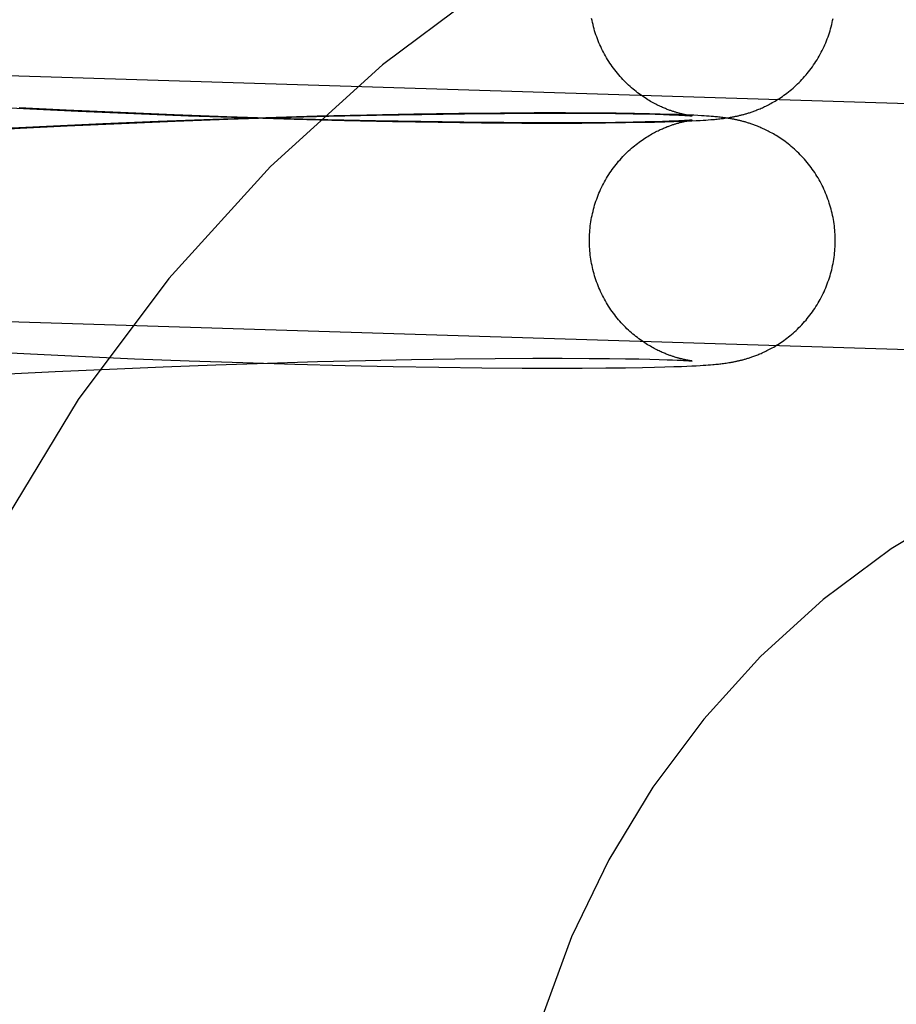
# Model space of a CAD drawing. Header units: inches. Extents: x 0 to 283, y 0 to 183.
# Tile 32 of 88: x 95.182 to 95.321, y 97.004 to 97.16. Entities that reach past the tile are written whole.
import ezdxf

# ---------------------------------------------------------------- set-up
doc = ezdxf.new("R2010")
doc.units = ezdxf.units.IN
doc.header["$LTSCALE"] = 15.583333
doc.header["$MEASUREMENT"] = 0
doc.linetypes.add('HIDDEN', pattern=[0.2, 0.1, -0.1])
doc.layers.add('DEFAULT_2', color=8, linetype='HIDDEN')

msp = doc.modelspace()

# ---------------------------------------------------------------- linework, layer by layer
at = {"layer": 'DEFAULT_2', "color": 8, "linetype": 'HIDDEN'}
for p, q in [((95.33433, 97.14653), (95.12686, 97.15297)), ((95.17583, 97.14652), (95.18352, 97.14611)), ((95.18928, 97.14591), (95.18184, 97.14628)), ((95.18352, 97.14611), (95.19118, 97.14573)), ((95.1979, 97.14551), (95.18928, 97.14591)), ((95.19118, 97.14573), (95.20002, 97.14535)), ((95.20642, 97.14516), (95.1979, 97.14551)), ((95.26356, 97.14544), (95.25824, 97.14541)), ((95.26851, 97.14545), (95.26356, 97.14544)), ((95.27302, 97.14543), (95.26851, 97.14545)), ((95.27657, 97.14539), (95.27302, 97.14543)), ((95.20391, 97.1441), (95.1951, 97.14373)), ((95.19806, 97.14378), (95.20658, 97.14414)), ((95.20002, 97.14535), (95.20872, 97.14501)), ((95.21256, 97.14442), (95.20391, 97.1441)), ((95.21478, 97.14485), (95.20642, 97.14516)), ((95.20658, 97.14414), (95.21494, 97.14444)), ((95.20872, 97.14501), (95.21722, 97.14471)), ((95.22099, 97.14469), (95.21256, 97.14442)), ((95.22293, 97.14459), (95.21478, 97.14485)), ((95.21494, 97.14444), (95.22309, 97.1447)), ((95.21722, 97.14471), (95.22549, 97.14446)), ((95.22915, 97.14492), (95.22099, 97.14469)), ((95.23081, 97.14437), (95.22293, 97.14459)), ((95.22309, 97.1447), (95.23097, 97.14492)), ((95.22549, 97.14446), (95.23346, 97.14426)), ((95.237, 97.1451), (95.22915, 97.14492)), ((95.23838, 97.1442), (95.23081, 97.14437)), ((95.23097, 97.14492), (95.23854, 97.14509)), ((95.23346, 97.14426), (95.2411, 97.1441)), ((95.24449, 97.14525), (95.237, 97.1451)), ((95.24559, 97.14407), (95.23838, 97.1442)), ((95.23854, 97.14509), (95.24574, 97.14522)), ((95.2411, 97.1441), (95.24835, 97.14398)), ((95.25158, 97.14535), (95.24449, 97.14525)), ((95.25239, 97.14397), (95.24559, 97.14407)), ((95.24574, 97.14522), (95.25253, 97.14532)), ((95.24835, 97.14398), (95.2552, 97.1439)), ((95.25824, 97.14541), (95.25158, 97.14535)), ((95.25873, 97.14391), (95.25239, 97.14397)), ((95.25253, 97.14532), (95.25887, 97.14538)), ((95.2552, 97.1439), (95.26159, 97.14385)), ((95.26458, 97.14388), (95.25873, 97.14391)), ((95.25887, 97.14538), (95.26471, 97.14541)), ((95.26917, 97.14388), (95.26458, 97.14388)), ((95.26471, 97.14541), (95.26928, 97.14541)), ((95.27333, 97.1439), (95.26917, 97.14388)), ((95.26928, 97.14541), (95.27344, 97.14539)), ((95.27113, 97.14385), (95.27489, 97.14388)), ((95.27646, 97.14393), (95.27333, 97.1439)), ((95.27344, 97.14539), (95.27647, 97.14536)), ((95.27489, 97.14388), (95.27804, 97.14391)), ((95.27926, 97.14397), (95.27646, 97.14393)), ((95.27647, 97.14536), (95.27926, 97.14531)), ((95.27946, 97.14535), (95.27657, 97.14539)), ((95.27804, 97.14391), (95.28072, 97.14396)), ((95.27926, 97.14531), (95.28115, 97.14528)), ((95.28116, 97.14401), (95.27926, 97.14397)), ((95.28184, 97.14531), (95.27946, 97.14535)), ((95.28072, 97.14396), (95.28264, 97.144)), ((95.28115, 97.14528), (95.28276, 97.14524)), ((95.28269, 97.14405), (95.28116, 97.14401)), ((95.28358, 97.14527), (95.28184, 97.14531)), ((95.28264, 97.144), (95.28429, 97.14404)), ((95.28394, 97.14408), (95.28269, 97.14405)), ((95.28276, 97.14524), (95.28411, 97.1452)), ((95.28511, 97.14522), (95.28358, 97.14527)), ((95.28496, 97.14412), (95.28394, 97.14408)), ((95.28411, 97.1452), (95.28504, 97.14517)), ((95.28429, 97.14404), (95.28571, 97.14408)), ((95.28581, 97.14415), (95.28496, 97.14412)), ((95.28504, 97.14517), (95.28584, 97.14514)), ((95.28624, 97.14519), (95.28511, 97.14522)), ((95.28571, 97.14408), (95.28693, 97.14413)), ((95.28651, 97.14418), (95.28581, 97.14415)), ((95.28584, 97.14514), (95.28653, 97.14511)), ((95.28727, 97.14515), (95.28624, 97.14519)), ((95.28708, 97.14421), (95.28651, 97.14418)), ((95.28653, 97.14511), (95.28711, 97.14508)), ((95.28693, 97.14413), (95.2878, 97.14416)), ((95.28744, 97.14423), (95.28708, 97.14421)), ((95.28711, 97.14508), (95.28747, 97.14506)), ((95.28821, 97.14511), (95.28727, 97.14515)), ((95.28775, 97.14424), (95.28744, 97.14423)), ((95.28747, 97.14506), (95.28778, 97.14504)), ((95.288, 97.14426), (95.28775, 97.14424)), ((95.28778, 97.14504), (95.28804, 97.14502)), ((95.2878, 97.14416), (95.28858, 97.1442)), ((95.28822, 97.14428), (95.288, 97.14426)), ((95.28801, 97.14421), (95.28814, 97.14423)), ((95.28804, 97.14502), (95.28824, 97.14501)), ((95.28814, 97.14423), (95.28825, 97.14425)), ((95.28831, 97.14503), (95.2882, 97.14504)), ((95.2889, 97.14508), (95.28821, 97.14511)), ((95.28839, 97.14429), (95.28822, 97.14428)), ((95.28824, 97.14501), (95.28841, 97.145)), ((95.28825, 97.14425), (95.28835, 97.14427)), ((95.2884, 97.14501), (95.28831, 97.14503)), ((95.28835, 97.14427), (95.28844, 97.14428)), ((95.28852, 97.1443), (95.28839, 97.14429)), ((95.28848, 97.145), (95.2884, 97.14501)), ((95.28841, 97.145), (95.28853, 97.14499)), ((95.28844, 97.14428), (95.28851, 97.14429)), ((95.28855, 97.14499), (95.28848, 97.145)), ((95.28859, 97.1443), (95.28852, 97.1443)), ((95.2886, 97.14498), (95.28855, 97.14499)), ((95.28858, 97.1442), (95.28928, 97.14423)), ((95.28863, 97.14431), (95.28861, 97.14431)), ((95.28864, 97.14498), (95.28862, 97.14498)), ((95.28862, 97.14431), (95.28864, 97.14431)), ((95.28864, 97.14498), (95.28865, 97.14498)), ((95.28866, 97.14498), (95.28865, 97.14498)), ((95.28866, 97.14431), (95.28865, 97.14431)), ((95.28866, 97.14431), (95.28867, 97.14431)), ((95.28867, 97.14498), (95.28867, 97.14498)), ((95.28868, 97.14497), (95.28867, 97.14498)), ((95.28867, 97.14431), (95.28868, 97.14431)), ((95.28868, 97.14431), (95.28867, 97.14431)), ((95.28953, 97.14504), (95.2889, 97.14508)), ((95.28928, 97.14423), (95.28993, 97.14427)), ((95.29013, 97.14501), (95.28953, 97.14504)), ((95.28993, 97.14427), (95.29038, 97.14429)), ((95.29054, 97.14498), (95.29013, 97.14501)), ((95.29038, 97.14429), (95.2908, 97.14432)), ((95.29093, 97.14496), (95.29054, 97.14498)), ((95.2908, 97.14432), (95.2912, 97.14435)), ((95.29131, 97.14493), (95.29093, 97.14496)), ((95.2912, 97.14435), (95.29158, 97.14438)), ((95.29166, 97.1449), (95.29131, 97.14493)), ((95.29158, 97.14438), (95.29193, 97.14441)), ((95.292, 97.14487), (95.29166, 97.1449)), ((95.29193, 97.14441), (95.29216, 97.14443)), ((95.29222, 97.14485), (95.292, 97.14487)), ((95.29216, 97.14443), (95.29238, 97.14445)), ((95.29244, 97.14483), (95.29222, 97.14485)), ((95.29238, 97.14445), (95.29259, 97.14447)), ((95.29265, 97.14481), (95.29244, 97.14483)), ((95.29259, 97.14447), (95.2928, 97.14449)), ((95.29287, 97.14479), (95.29265, 97.14481)), ((95.2928, 97.14449), (95.29301, 97.14452)), ((95.29308, 97.14476), (95.29287, 97.14479)), ((95.29301, 97.14452), (95.29322, 97.14454)), ((95.29329, 97.14474), (95.29308, 97.14476)), ((95.29322, 97.14454), (95.29342, 97.14456)), ((95.2935, 97.14471), (95.29329, 97.14474)), ((95.29342, 97.14456), (95.29363, 97.14459)), ((95.29371, 97.14469), (95.2935, 97.14471)), ((95.29363, 97.14459), (95.29384, 97.14462)), ((95.29393, 97.14466), (95.29371, 97.14469)), ((95.29384, 97.14462), (95.29406, 97.14465)), ((95.29414, 97.14462), (95.29393, 97.14466)), ((95.29406, 97.14465), (95.29428, 97.14468)), ((95.29436, 97.14459), (95.29414, 97.14462)), ((95.29428, 97.14468), (95.2945, 97.14472)), ((95.17455, 97.1426), (95.18199, 97.14301)), ((95.18617, 97.14331), (95.17847, 97.14292)), ((95.18199, 97.14301), (95.18943, 97.14339)), ((95.1951, 97.14373), (95.18617, 97.14331)), ((95.18943, 97.14339), (95.19806, 97.14378)), ((95.26159, 97.14385), (95.26667, 97.14384)), ((95.26667, 97.14384), (95.27113, 97.14385)), ((95.33312, 97.10754), (95.12565, 97.11399)), ((95.17591, 97.10761), (95.18361, 97.1072)), ((95.18361, 97.1072), (95.19126, 97.10683)), ((95.19126, 97.10683), (95.20011, 97.10644)), ((95.20011, 97.10644), (95.20881, 97.1061)), ((95.24408, 97.10629), (95.25095, 97.1064)), ((95.25095, 97.1064), (95.25739, 97.10646)), ((95.25739, 97.10646), (95.26333, 97.1065)), ((95.26333, 97.1065), (95.26801, 97.1065)), ((95.26801, 97.1065), (95.27228, 97.10649)), ((95.27228, 97.10649), (95.2755, 97.10646)), ((95.2755, 97.10646), (95.27807, 97.10643)), ((95.27807, 97.10643), (95.28016, 97.10639)), ((95.28016, 97.10639), (95.28192, 97.10636)), ((95.28192, 97.10636), (95.2834, 97.10632)), ((95.18753, 97.10439), (95.19615, 97.1048)), ((95.19615, 97.1048), (95.20468, 97.10516)), ((95.20468, 97.10516), (95.21306, 97.10547)), ((95.20881, 97.1061), (95.21731, 97.10581)), ((95.21306, 97.10547), (95.22124, 97.10574)), ((95.21731, 97.10581), (95.22558, 97.10556)), ((95.22124, 97.10574), (95.22917, 97.10597)), ((95.22558, 97.10556), (95.23355, 97.10536)), ((95.22917, 97.10597), (95.2368, 97.10615)), ((95.23355, 97.10536), (95.24118, 97.10519)), ((95.2368, 97.10615), (95.24408, 97.10629)), ((95.24118, 97.10519), (95.24844, 97.10507)), ((95.24844, 97.10507), (95.25528, 97.10499)), ((95.25528, 97.10499), (95.26167, 97.10495)), ((95.26167, 97.10495), (95.26674, 97.10494)), ((95.26674, 97.10494), (95.27119, 97.10495)), ((95.27119, 97.10495), (95.27493, 97.10497)), ((95.27493, 97.10497), (95.27806, 97.10501)), ((95.27806, 97.10501), (95.28073, 97.10505)), ((95.28073, 97.10505), (95.28264, 97.10509)), ((95.28264, 97.10509), (95.28429, 97.10513)), ((95.2834, 97.10632), (95.28466, 97.10628)), ((95.28429, 97.10513), (95.28571, 97.10518)), ((95.28466, 97.10628), (95.28551, 97.10625)), ((95.28551, 97.10625), (95.28625, 97.10621)), ((95.28571, 97.10518), (95.28693, 97.10522)), ((95.28625, 97.10621), (95.28688, 97.10619)), ((95.28688, 97.10619), (95.28727, 97.10617)), ((95.28693, 97.10522), (95.28779, 97.10526)), ((95.28727, 97.10617), (95.28761, 97.10615)), ((95.28761, 97.10615), (95.2879, 97.10613)), ((95.28779, 97.10526), (95.28857, 97.10529)), ((95.2879, 97.10613), (95.28813, 97.10611)), ((95.28813, 97.10611), (95.28832, 97.1061)), ((95.28829, 97.10612), (95.28819, 97.10614)), ((95.28839, 97.10611), (95.28829, 97.10612)), ((95.28832, 97.1061), (95.28847, 97.10609)), ((95.28847, 97.1061), (95.28839, 97.10611)), ((95.28854, 97.10609), (95.28847, 97.1061)), ((95.28859, 97.10608), (95.28854, 97.10609)), ((95.28857, 97.10529), (95.28927, 97.10533)), ((95.2886, 97.10608), (95.28863, 97.10608)), ((95.28863, 97.10608), (95.28861, 97.10608)), ((95.28864, 97.10607), (95.28866, 97.10607)), ((95.28866, 97.10607), (95.28865, 97.10607)), ((95.28867, 97.10607), (95.28867, 97.10607)), ((95.28868, 97.10607), (95.28867, 97.10607)), ((95.28927, 97.10533), (95.28992, 97.10536)), ((95.28992, 97.10536), (95.29037, 97.10539)), ((95.29037, 97.10539), (95.29079, 97.10542)), ((95.29079, 97.10542), (95.29119, 97.10545)), ((95.29119, 97.10545), (95.29156, 97.10548)), ((95.29156, 97.10548), (95.29192, 97.1055)), ((95.29192, 97.1055), (95.29215, 97.10552)), ((95.29215, 97.10552), (95.29237, 97.10555)), ((95.29237, 97.10555), (95.29258, 97.10557)), ((95.29258, 97.10557), (95.29279, 97.10559)), ((95.29279, 97.10559), (95.293, 97.10561)), ((95.293, 97.10561), (95.2932, 97.10563)), ((95.2932, 97.10563), (95.29341, 97.10566)), ((95.29341, 97.10566), (95.29362, 97.10569)), ((95.29362, 97.10569), (95.29383, 97.10571)), ((95.29383, 97.10571), (95.29404, 97.10574)), ((95.29404, 97.10574), (95.29426, 97.10578)), ((95.29426, 97.10578), (95.29448, 97.10581)), ((95.18011, 97.10401), (95.18753, 97.10439))]:
    msp.add_line(p, q, dxfattribs=at)
for points in [[(95.2882, 97.14504), (95.28809, 97.14506), (95.28803, 97.14507), (95.28796, 97.14508), (95.28789, 97.1451), (95.28782, 97.14511), (95.28775, 97.14512), (95.28767, 97.14514), (95.2876, 97.14515), (95.28752, 97.14517), (95.28744, 97.14519), (95.28736, 97.14521), (95.28727, 97.14522), (95.28719, 97.14524), (95.2871, 97.14526), (95.28702, 97.14528), (95.28693, 97.14531), (95.28684, 97.14533), (95.28674, 97.14535), (95.28665, 97.14538), (95.28655, 97.1454), (95.28646, 97.14543), (95.28636, 97.14546), (95.28625, 97.14549), (95.28615, 97.14552), (95.28604, 97.14555), (95.28593, 97.14558), (95.28582, 97.14562), (95.28571, 97.14565), (95.28559, 97.14569), (95.28547, 97.14573), (95.28535, 97.14577), (95.28523, 97.14582), (95.2851, 97.14586), (95.28497, 97.14591), (95.28483, 97.14596), (95.28469, 97.14602), (95.28455, 97.14607), (95.2844, 97.14613), (95.28425, 97.14619), (95.28409, 97.14626), (95.28393, 97.14633), (95.28376, 97.1464), (95.28359, 97.14648), (95.28342, 97.14656), (95.28324, 97.14665), (95.28305, 97.14674), (95.28286, 97.14684), (95.28266, 97.14694), (95.28246, 97.14705), (95.28225, 97.14716), (95.28204, 97.14729), (95.28183, 97.14741), (95.2816, 97.14754), (95.28138, 97.14768), (95.28115, 97.14783), (95.28092, 97.14798), (95.28069, 97.14814), (95.28045, 97.14831), (95.28022, 97.14848), (95.27998, 97.14866), (95.27974, 97.14884), (95.2795, 97.14904), (95.27926, 97.14923), (95.27902, 97.14944), (95.27879, 97.14964), (95.27855, 97.14986), (95.27832, 97.15008), (95.27809, 97.1503), (95.27786, 97.15053), (95.27764, 97.15077), (95.27741, 97.15101), (95.27719, 97.15125), (95.27698, 97.1515), (95.27677, 97.15175), (95.27656, 97.15201), (95.27636, 97.15227), (95.27616, 97.15253), (95.27596, 97.1528), (95.27577, 97.15308), (95.27558, 97.15335), (95.2754, 97.15363), (95.27522, 97.15391), (95.27505, 97.1542), (95.27488, 97.15449), (95.27472, 97.15478), (95.27456, 97.15508), (95.27441, 97.15537), (95.27426, 97.15568), (95.27412, 97.15598), (95.27398, 97.15628), (95.27384, 97.15659), (95.27372, 97.1569), (95.2736, 97.15722), (95.27348, 97.15753), (95.27337, 97.15785), (95.27326, 97.15817), (95.27316, 97.15849), (95.27307, 97.15881), (95.27298, 97.15913), (95.2729, 97.15946), (95.27282, 97.15979), (95.27275, 97.16012), (95.27268, 97.16045)], [(95.2945, 97.14472), (95.29461, 97.14474), (95.29472, 97.14476), (95.29483, 97.14478), (95.29495, 97.1448), (95.29506, 97.14482), (95.29517, 97.14484), (95.29529, 97.14486), (95.2954, 97.14488), (95.29552, 97.14491), (95.29563, 97.14493), (95.29575, 97.14496), (95.29587, 97.14498), (95.29599, 97.14501), (95.2961, 97.14504), (95.29622, 97.14507), (95.29635, 97.1451), (95.29647, 97.14513), (95.29659, 97.14516), (95.29671, 97.14519), (95.29683, 97.14522), (95.29695, 97.14526), (95.29708, 97.14529), (95.2972, 97.14533), (95.29733, 97.14537), (95.29746, 97.14541), (95.29759, 97.14545), (95.29773, 97.14549), (95.29787, 97.14554), (95.29801, 97.14558), (95.29815, 97.14563), (95.29829, 97.14568), (95.29844, 97.14574), (95.2986, 97.14579), (95.29875, 97.14585), (95.29891, 97.14592), (95.29908, 97.14598), (95.29924, 97.14605), (95.29942, 97.14612), (95.29959, 97.1462), (95.29977, 97.14628), (95.29995, 97.14636), (95.30014, 97.14645), (95.30033, 97.14654), (95.30053, 97.14664), (95.30073, 97.14674), (95.30093, 97.14685), (95.30114, 97.14696), (95.30135, 97.14708), (95.30157, 97.1472), (95.30179, 97.14733), (95.30202, 97.14747), (95.30225, 97.14761), (95.30249, 97.14776), (95.30272, 97.14792), (95.30296, 97.14808), (95.3032, 97.14825), (95.30344, 97.14843), (95.30368, 97.14861), (95.30393, 97.1488), (95.30417, 97.14899), (95.30441, 97.14919), (95.30465, 97.1494), (95.30489, 97.14961), (95.30512, 97.14983), (95.30536, 97.15005), (95.30559, 97.15027), (95.30582, 97.15051), (95.30604, 97.15074), (95.30626, 97.15098), (95.30648, 97.15123), (95.3067, 97.15148), (95.30691, 97.15173), (95.30712, 97.15199), (95.30732, 97.15225), (95.30752, 97.15252), (95.30772, 97.15279), (95.30791, 97.15306), (95.3081, 97.15334), (95.30828, 97.15362), (95.30846, 97.1539), (95.30863, 97.15419), (95.3088, 97.15448), (95.30896, 97.15477), (95.30912, 97.15507), (95.30927, 97.15537), (95.30942, 97.15567), (95.30956, 97.15597), (95.3097, 97.15628), (95.30983, 97.15659), (95.30996, 97.1569), (95.31008, 97.15721), (95.3102, 97.15753), (95.31031, 97.15785), (95.31041, 97.15816), (95.31051, 97.15849), (95.3106, 97.15881), (95.31069, 97.15913), (95.31078, 97.15946), (95.31085, 97.15979), (95.31092, 97.16011), (95.31099, 97.16044)], [(95.27234, 97.12519), (95.27234, 97.1255), (95.27235, 97.12584), (95.27236, 97.12617), (95.27238, 97.12651), (95.27241, 97.12684), (95.27244, 97.12718), (95.27247, 97.12751), (95.27252, 97.12784), (95.27257, 97.12818), (95.27262, 97.12851), (95.27268, 97.12884), (95.27275, 97.12917), (95.27282, 97.1295), (95.2729, 97.12982), (95.27298, 97.13015), (95.27307, 97.13047), (95.27316, 97.13079), (95.27326, 97.13111), (95.27337, 97.13143), (95.27348, 97.13175), (95.27359, 97.13207), (95.27372, 97.13238), (95.27384, 97.13269), (95.27397, 97.133), (95.27411, 97.1333), (95.27426, 97.13361), (95.2744, 97.13391), (95.27456, 97.1342), (95.27471, 97.1345), (95.27488, 97.13479), (95.27504, 97.13508), (95.27522, 97.13537), (95.27539, 97.13565), (95.27558, 97.13593), (95.27576, 97.13621), (95.27595, 97.13648), (95.27615, 97.13675), (95.27635, 97.13701), (95.27655, 97.13727), (95.27676, 97.13753), (95.27697, 97.13778), (95.27719, 97.13803), (95.27741, 97.13827), (95.27763, 97.13851), (95.27785, 97.13875), (95.27808, 97.13898), (95.27831, 97.1392), (95.27855, 97.13942), (95.27878, 97.13964), (95.27902, 97.13985), (95.27925, 97.14005), (95.27949, 97.14025), (95.27973, 97.14044), (95.27997, 97.14062), (95.28021, 97.1408), (95.28044, 97.14097), (95.28068, 97.14114), (95.28091, 97.1413), (95.28114, 97.14145), (95.28137, 97.1416), (95.28159, 97.14173), (95.28181, 97.14187), (95.28203, 97.14199), (95.28224, 97.14211), (95.28244, 97.14223), (95.28264, 97.14234), (95.28284, 97.14244), (95.28303, 97.14254), (95.28322, 97.14263), (95.2834, 97.14272), (95.28358, 97.1428), (95.28375, 97.14288), (95.28392, 97.14295), (95.28408, 97.14302), (95.28423, 97.14309), (95.28439, 97.14315), (95.28453, 97.14321), (95.28468, 97.14327), (95.28482, 97.14332), (95.28495, 97.14337), (95.28509, 97.14342), (95.28522, 97.14347), (95.28534, 97.14351), (95.28546, 97.14355), (95.28558, 97.14359), (95.2857, 97.14363), (95.28581, 97.14367), (95.28592, 97.1437), (95.28603, 97.14373), (95.28614, 97.14377), (95.28624, 97.1438), (95.28634, 97.14383), (95.28644, 97.14385), (95.28654, 97.14388), (95.28664, 97.14391), (95.28673, 97.14393), (95.28683, 97.14396), (95.28692, 97.14398), (95.28701, 97.144), (95.28709, 97.14402), (95.28718, 97.14404), (95.28726, 97.14406), (95.28735, 97.14408), (95.28743, 97.1441), (95.28751, 97.14412), (95.28759, 97.14413), (95.28767, 97.14415), (95.28774, 97.14416), (95.28781, 97.14418), (95.28788, 97.14419), (95.28795, 97.1442), (95.28801, 97.14421)], [(95.28851, 97.14429), (95.28858, 97.1443), (95.2886, 97.1443)], [(95.28853, 97.14499), (95.28859, 97.14498), (95.28862, 97.14498)], [(95.31134, 97.12519), (95.31133, 97.1255), (95.31133, 97.12584), (95.31131, 97.12618), (95.31129, 97.12651), (95.31127, 97.12685), (95.31123, 97.12719), (95.3112, 97.12752), (95.31115, 97.12786), (95.3111, 97.12819), (95.31105, 97.12852), (95.31099, 97.12886), (95.31092, 97.12919), (95.31085, 97.12952), (95.31077, 97.12984), (95.31069, 97.13017), (95.3106, 97.1305), (95.3105, 97.13082), (95.3104, 97.13114), (95.3103, 97.13146), (95.31019, 97.13178), (95.31007, 97.1321), (95.30995, 97.13241), (95.30982, 97.13272), (95.30969, 97.13303), (95.30955, 97.13334), (95.30941, 97.13365), (95.30926, 97.13395), (95.3091, 97.13425), (95.30894, 97.13454), (95.30878, 97.13484), (95.30861, 97.13513), (95.30844, 97.13541), (95.30826, 97.1357), (95.30808, 97.13598), (95.30789, 97.13626), (95.3077, 97.13653), (95.3075, 97.1368), (95.3073, 97.13707), (95.30709, 97.13733), (95.30688, 97.13759), (95.30667, 97.13784), (95.30645, 97.13809), (95.30623, 97.13834), (95.30601, 97.13858), (95.30578, 97.13882), (95.30555, 97.13905), (95.30532, 97.13927), (95.30508, 97.1395), (95.30485, 97.13971), (95.30461, 97.13992), (95.30437, 97.14013), (95.30413, 97.14033), (95.30388, 97.14052), (95.30364, 97.14071), (95.3034, 97.14089), (95.30316, 97.14106), (95.30292, 97.14123), (95.30268, 97.1414), (95.30244, 97.14155), (95.30221, 97.1417), (95.30198, 97.14185), (95.30175, 97.14198), (95.30153, 97.14211), (95.30131, 97.14224), (95.30109, 97.14236), (95.30088, 97.14247), (95.30067, 97.14258), (95.30047, 97.14268), (95.30028, 97.14277), (95.30008, 97.14287), (95.2999, 97.14295), (95.29971, 97.14304), (95.29953, 97.14311), (95.29936, 97.14319), (95.29919, 97.14326), (95.29902, 97.14333), (95.29886, 97.14339), (95.2987, 97.14345), (95.29855, 97.14351), (95.2984, 97.14357), (95.29825, 97.14362), (95.2981, 97.14367), (95.29796, 97.14372), (95.29782, 97.14377), (95.29768, 97.14381), (95.29755, 97.14385), (95.29742, 97.14389), (95.29729, 97.14393), (95.29716, 97.14397), (95.29703, 97.14401), (95.29691, 97.14404), (95.29679, 97.14408), (95.29666, 97.14411), (95.29654, 97.14414), (95.29642, 97.14417), (95.2963, 97.1442), (95.29618, 97.14423), (95.29606, 97.14426), (95.29595, 97.14429), (95.29583, 97.14431), (95.29571, 97.14434), (95.29559, 97.14436), (95.29547, 97.14439), (95.29536, 97.14441), (95.29524, 97.14444), (95.29513, 97.14446), (95.29502, 97.14448), (95.2949, 97.1445), (95.29479, 97.14452), (95.29468, 97.14454), (95.29458, 97.14456), (95.29436, 97.14459)], [(95.28819, 97.10614), (95.28807, 97.10616), (95.28801, 97.10617), (95.28794, 97.10618), (95.28787, 97.1062), (95.2878, 97.10621), (95.28773, 97.10622), (95.28765, 97.10624), (95.28758, 97.10625), (95.2875, 97.10627), (95.28742, 97.10629), (95.28733, 97.10631), (95.28725, 97.10632), (95.28717, 97.10634), (95.28708, 97.10636), (95.28699, 97.10639), (95.2869, 97.10641), (95.28681, 97.10643), (95.28672, 97.10645), (95.28663, 97.10648), (95.28653, 97.10651), (95.28643, 97.10653), (95.28633, 97.10656), (95.28623, 97.10659), (95.28612, 97.10662), (95.28602, 97.10665), (95.28591, 97.10669), (95.2858, 97.10672), (95.28568, 97.10676), (95.28557, 97.1068), (95.28545, 97.10684), (95.28532, 97.10688), (95.2852, 97.10692), (95.28507, 97.10697), (95.28494, 97.10702), (95.2848, 97.10707), (95.28466, 97.10712), (95.28452, 97.10718), (95.28437, 97.10724), (95.28422, 97.1073), (95.28406, 97.10737), (95.2839, 97.10744), (95.28373, 97.10751), (95.28356, 97.10759), (95.28338, 97.10768), (95.2832, 97.10776), (95.28301, 97.10786), (95.28282, 97.10795), (95.28262, 97.10806), (95.28242, 97.10817), (95.28222, 97.10828), (95.282, 97.1084), (95.28179, 97.10853), (95.28157, 97.10866), (95.28135, 97.1088), (95.28112, 97.10895), (95.28089, 97.1091), (95.28066, 97.10926), (95.28042, 97.10943), (95.28018, 97.1096), (95.27995, 97.10978), (95.27971, 97.10996), (95.27947, 97.11016), (95.27923, 97.11035), (95.279, 97.11056), (95.27876, 97.11076), (95.27853, 97.11098), (95.27829, 97.1112), (95.27806, 97.11142), (95.27784, 97.11165), (95.27761, 97.11189), (95.27739, 97.11213), (95.27717, 97.11237), (95.27696, 97.11262), (95.27675, 97.11287), (95.27654, 97.11313), (95.27634, 97.11339), (95.27614, 97.11365), (95.27594, 97.11392), (95.27575, 97.11419), (95.27557, 97.11447), (95.27538, 97.11475), (95.27521, 97.11503), (95.27504, 97.11532), (95.27487, 97.11561), (95.27471, 97.1159), (95.27455, 97.11619), (95.2744, 97.11649), (95.27425, 97.11679), (95.27411, 97.11709), (95.27397, 97.1174), (95.27384, 97.11771), (95.27371, 97.11802), (95.27359, 97.11833), (95.27347, 97.11864), (95.27336, 97.11896), (95.27326, 97.11928), (95.27316, 97.1196), (95.27307, 97.11992), (95.27298, 97.12024), (95.27289, 97.12057), (95.27282, 97.12089), (95.27275, 97.12122), (95.27268, 97.12155), (95.27262, 97.12188), (95.27257, 97.12221), (95.27252, 97.12254), (95.27247, 97.12288), (95.27244, 97.12321), (95.27241, 97.12354), (95.27238, 97.12388), (95.27236, 97.12421), (95.27235, 97.12455), (95.27234, 97.12488), (95.27234, 97.12519)], [(95.29448, 97.10581), (95.2946, 97.10583), (95.29471, 97.10585), (95.29482, 97.10587), (95.29493, 97.10589), (95.29505, 97.10591), (95.29516, 97.10593), (95.29527, 97.10595), (95.29539, 97.10598), (95.2955, 97.106), (95.29562, 97.10602), (95.29573, 97.10605), (95.29585, 97.10608), (95.29597, 97.1061), (95.29609, 97.10613), (95.29621, 97.10616), (95.29633, 97.10619), (95.29645, 97.10622), (95.29657, 97.10625), (95.29669, 97.10628), (95.29681, 97.10631), (95.29694, 97.10635), (95.29706, 97.10638), (95.29719, 97.10642), (95.29732, 97.10646), (95.29745, 97.1065), (95.29758, 97.10654), (95.29771, 97.10658), (95.29785, 97.10663), (95.29799, 97.10667), (95.29813, 97.10672), (95.29828, 97.10677), (95.29842, 97.10683), (95.29858, 97.10688), (95.29873, 97.10694), (95.29889, 97.107), (95.29906, 97.10707), (95.29922, 97.10714), (95.29939, 97.10721), (95.29957, 97.10728), (95.29975, 97.10736), (95.29993, 97.10745), (95.30012, 97.10753), (95.30031, 97.10763), (95.30051, 97.10772), (95.30071, 97.10783), (95.30092, 97.10793), (95.30113, 97.10805), (95.30135, 97.10817), (95.30157, 97.10829), (95.30179, 97.10842), (95.30202, 97.10856), (95.30225, 97.10871), (95.30248, 97.10886), (95.30272, 97.10901), (95.30296, 97.10918), (95.3032, 97.10935), (95.30344, 97.10952), (95.30368, 97.1097), (95.30392, 97.10989), (95.30416, 97.11009), (95.3044, 97.11029), (95.30464, 97.11049), (95.30488, 97.1107), (95.30512, 97.11092), (95.30535, 97.11114), (95.30558, 97.11137), (95.30581, 97.1116), (95.30604, 97.11183), (95.30626, 97.11208), (95.30648, 97.11232), (95.3067, 97.11257), (95.30691, 97.11282), (95.30712, 97.11308), (95.30732, 97.11335), (95.30752, 97.11361), (95.30772, 97.11388), (95.30791, 97.11415), (95.30809, 97.11443), (95.30828, 97.11471), (95.30845, 97.115), (95.30863, 97.11528), (95.3088, 97.11557), (95.30896, 97.11586), (95.30912, 97.11616), (95.30927, 97.11646), (95.30942, 97.11676), (95.30956, 97.11707), (95.3097, 97.11737), (95.30983, 97.11768), (95.30996, 97.11799), (95.31008, 97.11831), (95.31019, 97.11862), (95.3103, 97.11894), (95.31041, 97.11926), (95.31051, 97.11958), (95.3106, 97.1199), (95.31069, 97.12023), (95.31078, 97.12055), (95.31085, 97.12088), (95.31092, 97.12121), (95.31099, 97.12154), (95.31105, 97.12187), (95.31111, 97.1222), (95.31115, 97.12254), (95.3112, 97.12287), (95.31123, 97.1232), (95.31127, 97.12354), (95.31129, 97.12387), (95.31131, 97.12421), (95.31134, 97.12519)], [(95.28847, 97.10609), (95.28854, 97.10608), (95.28858, 97.10608)]]:
    msp.add_lwpolyline(points, dxfattribs=at)
for radius in [0.25, 0.14]:
    msp.add_arc((95.3985, 96.96017), radius, 90, 270, dxfattribs=at)

doc.saveas('drawing.dxf')
